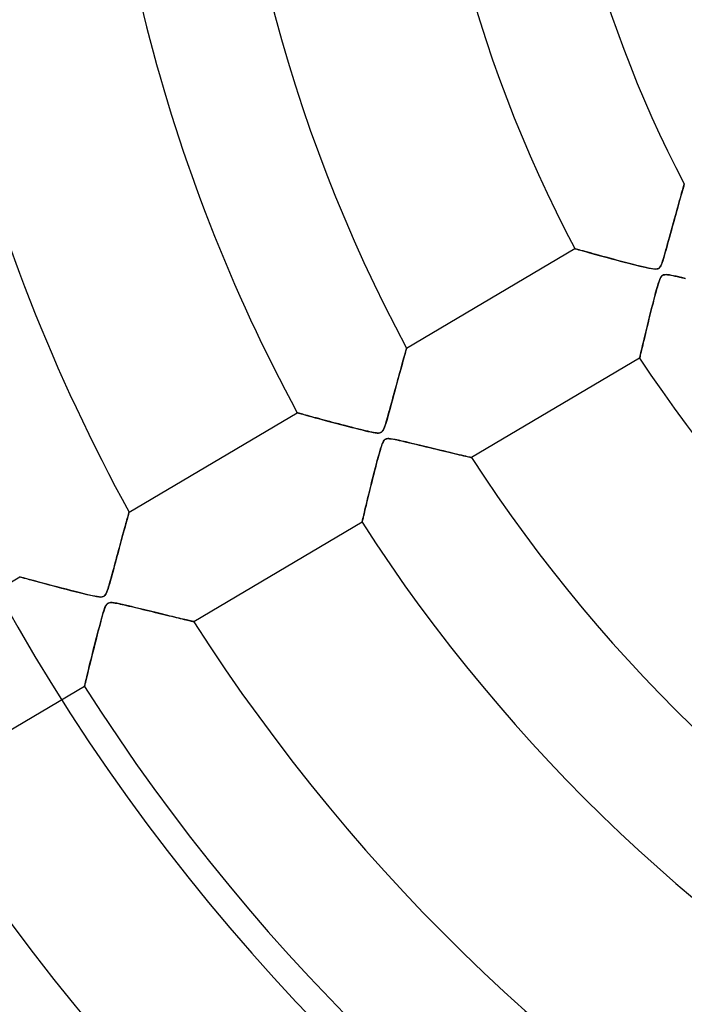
# Model space of a CAD drawing. Header units: millimetres. Extents: x -625 to 625, y -625 to 625.
# Tile 14 of 59: x -138 to -85, y -109 to -32. Entities that reach past the tile are written whole.
import ezdxf

# ---------------------------------------------------------------- set-up
doc = ezdxf.new("R2010")
doc.units = ezdxf.units.MM
doc.layers.add('HIDDEN', color=7, linetype='Continuous')
doc.layers.add('THICK', color=7, linetype='Continuous')

msp = doc.modelspace()

# ---------------------------------------------------------------- linework, layer by layer
at = {"layer": 'HIDDEN'}
for p, q in [((-85.418, -44.96), (-85.388, -44.853)), ((-85.377, -44.816), (-85.402, -44.904)), ((-85.388, -44.853), (-85.364, -44.768)), ((-85.357, -44.746), (-85.377, -44.816)), ((-85.364, -44.768), (-85.346, -44.707)), ((-85.343, -44.696), (-85.357, -44.746)), ((-85.346, -44.707), (-85.335, -44.669)), ((-85.334, -44.666), (-85.343, -44.696)), ((-85.335, -44.669), (-85.331, -44.656)), ((-85.331, -44.656), (-85.334, -44.666)), ((-85.597, -45.59), (-85.647, -45.769)), ((-85.642, -45.751), (-85.589, -45.564)), ((-85.55, -45.424), (-85.597, -45.59)), ((-85.589, -45.564), (-85.54, -45.39)), ((-85.507, -45.271), (-85.55, -45.424)), ((-85.54, -45.39), (-85.495, -45.23)), ((-85.467, -45.133), (-85.507, -45.271)), ((-85.495, -45.23), (-85.454, -45.086)), ((-85.432, -45.01), (-85.467, -45.133)), ((-85.454, -45.086), (-85.418, -44.96)), ((-85.402, -44.904), (-85.432, -45.01)), ((-85.887, -46.626), (-85.821, -46.389)), ((-85.815, -46.368), (-85.876, -46.587)), ((-85.821, -46.389), (-85.758, -46.164)), ((-85.756, -46.159), (-85.815, -46.368)), ((-85.758, -46.164), (-85.698, -45.951)), ((-85.7, -45.958), (-85.756, -46.159)), ((-85.647, -45.769), (-85.7, -45.958)), ((-85.698, -45.951), (-85.642, -45.751)), ((-86.103, -47.407), (-86.029, -47.136)), ((-86.004, -47.046), (-86.07, -47.285)), ((-86.029, -47.136), (-85.956, -46.875)), ((-85.939, -46.813), (-86.004, -47.046)), ((-85.956, -46.875), (-85.887, -46.626)), ((-85.876, -46.587), (-85.939, -46.813)), ((-86.342, -48.273), (-86.261, -47.979)), ((-86.206, -47.781), (-86.277, -48.036)), ((-86.261, -47.979), (-86.181, -47.689)), ((-86.137, -47.53), (-86.206, -47.781)), ((-86.181, -47.689), (-86.103, -47.407)), ((-86.07, -47.285), (-86.137, -47.53)), ((-86.497, -48.84), (-86.42, -48.56)), ((-86.42, -48.56), (-86.494, -48.828)), ((-86.42, -48.56), (-86.342, -48.273)), ((-86.348, -48.296), (-86.42, -48.56)), ((-86.277, -48.036), (-86.348, -48.296)), ((-86.642, -49.369), (-86.715, -49.63)), ((-86.71, -49.613), (-86.642, -49.368)), ((-86.568, -49.099), (-86.642, -49.369)), ((-86.642, -49.368), (-86.571, -49.11)), ((-86.571, -49.11), (-86.497, -48.84)), ((-86.494, -48.828), (-86.568, -49.099)), ((-107.153, -57.561), (-93.932, -49.742)), ((-93.918, -49.746), (-93.932, -49.742)), ((-93.932, -49.742), (-93.914, -49.748)), ((-93.875, -49.758), (-93.918, -49.746)), ((-93.914, -49.748), (-93.86, -49.763)), ((-93.805, -49.778), (-93.875, -49.758)), ((-93.86, -49.763), (-93.77, -49.788)), ((-93.71, -49.805), (-93.805, -49.778)), ((-93.77, -49.788), (-93.646, -49.823)), ((-93.59, -49.838), (-93.71, -49.805)), ((-93.646, -49.823), (-93.489, -49.866)), ((-93.45, -49.877), (-93.59, -49.838)), ((-93.489, -49.866), (-93.304, -49.918)), ((-93.289, -49.922), (-93.45, -49.877)), ((-93.304, -49.918), (-93.091, -49.977)), ((-93.111, -49.972), (-93.289, -49.922)), ((-92.917, -50.026), (-93.111, -49.972)), ((-93.091, -49.977), (-92.854, -50.043)), ((-92.708, -50.083), (-92.917, -50.026)), ((-92.854, -50.043), (-92.595, -50.114)), ((-92.487, -50.144), (-92.708, -50.083)), ((-92.595, -50.114), (-92.316, -50.191)), ((-92.252, -50.208), (-92.487, -50.144)), ((-92.316, -50.191), (-92.02, -50.272)), ((-92.004, -50.276), (-92.252, -50.208)), ((-92.02, -50.272), (-91.708, -50.357)), ((-91.743, -50.347), (-92.004, -50.276)), ((-86.943, -50.428), (-86.891, -50.253)), ((-86.849, -50.109), (-86.912, -50.324)), ((-86.891, -50.253), (-86.835, -50.057)), ((-86.784, -49.877), (-86.849, -50.109)), ((-86.835, -50.057), (-86.774, -49.844)), ((-86.715, -49.63), (-86.784, -49.877)), ((-86.774, -49.844), (-86.71, -49.613)), ((-91.47, -50.421), (-91.743, -50.347)), ((-91.708, -50.357), (-91.383, -50.445)), ((-91.184, -50.498), (-91.47, -50.421)), ((-91.383, -50.445), (-91.048, -50.535)), ((-90.888, -50.578), (-91.184, -50.498)), ((-91.048, -50.535), (-90.712, -50.625)), ((-90.58, -50.66), (-90.888, -50.578)), ((-90.712, -50.625), (-90.377, -50.713)), ((-90.262, -50.744), (-90.58, -50.66)), ((-90.377, -50.713), (-90.048, -50.8)), ((-89.942, -50.828), (-90.262, -50.744)), ((-90.048, -50.8), (-89.727, -50.883)), ((-89.632, -50.908), (-89.942, -50.828)), ((-89.727, -50.883), (-89.416, -50.963)), ((-89.336, -50.984), (-89.632, -50.908)), ((-89.416, -50.963), (-89.119, -51.038)), ((-89.056, -51.054), (-89.336, -50.984)), ((-89.119, -51.038), (-88.837, -51.108)), ((-88.794, -51.119), (-89.056, -51.054)), ((-87.179, -51.084), (-87.237, -51.181)), ((-87.183, -51.091), (-87.132, -50.983)), ((-87.127, -50.971), (-87.179, -51.084)), ((-87.132, -50.983), (-87.083, -50.858)), ((-87.077, -50.843), (-87.127, -50.971)), ((-87.083, -50.858), (-87.035, -50.722)), ((-87.026, -50.693), (-87.077, -50.843)), ((-87.035, -50.722), (-86.99, -50.582)), ((-86.97, -50.519), (-87.026, -50.693)), ((-86.99, -50.582), (-86.943, -50.428)), ((-86.912, -50.324), (-86.97, -50.519)), ((-88.837, -51.108), (-88.574, -51.172)), ((-88.554, -51.176), (-88.794, -51.119)), ((-88.574, -51.172), (-88.331, -51.228)), ((-88.336, -51.226), (-88.554, -51.176)), ((-88.146, -51.268), (-88.336, -51.226)), ((-88.331, -51.228), (-88.109, -51.275)), ((-87.979, -51.301), (-88.146, -51.268)), ((-88.109, -51.275), (-87.91, -51.312)), ((-87.822, -51.326), (-87.979, -51.301)), ((-87.91, -51.312), (-87.741, -51.337)), ((-87.678, -51.343), (-87.822, -51.326)), ((-87.741, -51.337), (-87.606, -51.346)), ((-87.553, -51.345), (-87.678, -51.343)), ((-87.606, -51.346), (-87.501, -51.341)), ((-87.453, -51.333), (-87.553, -51.345)), ((-87.501, -51.341), (-87.417, -51.322)), ((-87.371, -51.304), (-87.453, -51.333)), ((-87.417, -51.322), (-87.346, -51.289)), ((-87.3, -51.254), (-87.371, -51.304)), ((-87.346, -51.289), (-87.287, -51.241)), ((-87.237, -51.181), (-87.3, -51.254)), ((-87.287, -51.241), (-87.234, -51.177)), ((-87.234, -51.177), (-87.183, -51.091)), ((-87.049, -51.848), (-87.114, -51.906)), ((-87.088, -51.879), (-87.024, -51.833)), ((-86.972, -51.81), (-87.049, -51.848)), ((-87.024, -51.833), (-86.954, -51.804)), ((-86.877, -51.79), (-86.972, -51.81)), ((-86.954, -51.804), (-86.872, -51.789)), ((-86.764, -51.785), (-86.877, -51.79)), ((-86.872, -51.789), (-86.772, -51.785)), ((-86.772, -51.785), (-86.653, -51.793)), ((-86.64, -51.794), (-86.764, -51.785)), ((-86.653, -51.793), (-86.519, -51.81)), ((-86.504, -51.812), (-86.64, -51.794)), ((-86.519, -51.81), (-86.378, -51.834)), ((-86.348, -51.84), (-86.504, -51.812)), ((-86.378, -51.834), (-86.233, -51.862)), ((-86.169, -51.875), (-86.348, -51.84)), ((-86.233, -51.862), (-86.076, -51.895)), ((-87.391, -52.544), (-87.446, -52.731)), ((-87.445, -52.726), (-87.38, -52.508)), ((-87.339, -52.382), (-87.391, -52.544)), ((-87.38, -52.508), (-87.317, -52.316)), ((-87.286, -52.232), (-87.339, -52.382)), ((-87.317, -52.316), (-87.256, -52.156)), ((-87.231, -52.098), (-87.286, -52.232)), ((-87.256, -52.156), (-87.199, -52.033)), ((-87.173, -51.988), (-87.231, -52.098)), ((-87.199, -52.033), (-87.145, -51.944)), ((-87.114, -51.906), (-87.173, -51.988)), ((-87.145, -51.944), (-87.088, -51.879)), ((-85.969, -51.917), (-86.169, -51.875)), ((-86.076, -51.895), (-85.897, -51.934)), ((-85.751, -51.966), (-85.969, -51.917)), ((-85.897, -51.934), (-85.699, -51.978)), ((-85.516, -52.02), (-85.751, -51.966)), ((-85.699, -51.978), (-85.482, -52.028)), ((-85.266, -52.079), (-85.516, -52.02)), ((-85.482, -52.028), (-85.249, -52.083)), ((-87.659, -53.507), (-87.584, -53.227)), ((-87.573, -53.184), (-87.642, -53.445)), ((-87.584, -53.227), (-87.513, -52.966)), ((-87.507, -52.946), (-87.573, -53.184)), ((-87.513, -52.966), (-87.445, -52.726)), ((-87.446, -52.731), (-87.507, -52.946)), ((-87.897, -54.437), (-87.816, -54.115)), ((-87.791, -54.02), (-87.87, -54.33)), ((-87.816, -54.115), (-87.736, -53.804)), ((-87.715, -53.724), (-87.791, -54.02)), ((-87.736, -53.804), (-87.659, -53.507)), ((-87.642, -53.445), (-87.715, -53.724)), ((-88.063, -55.103), (-87.98, -54.767)), ((-87.951, -54.651), (-88.031, -54.97)), ((-87.98, -54.767), (-87.897, -54.437)), ((-87.87, -54.33), (-87.951, -54.651)), ((-88.18, -55.578), (-88.25, -55.865)), ((-88.229, -55.778), (-88.147, -55.441)), ((-88.107, -55.279), (-88.18, -55.578)), ((-88.147, -55.441), (-88.063, -55.103)), ((-88.031, -54.97), (-88.107, -55.279)), ((-88.456, -56.718), (-88.385, -56.419)), ((-88.381, -56.403), (-88.441, -56.653)), ((-88.385, -56.419), (-88.309, -56.105)), ((-88.317, -56.14), (-88.381, -56.403)), ((-88.25, -55.865), (-88.317, -56.14)), ((-88.309, -56.105), (-88.229, -55.778)), ((-88.642, -57.5), (-88.586, -57.26)), ((-88.551, -57.113), (-88.601, -57.324)), ((-88.586, -57.26), (-88.524, -56.999)), ((-88.498, -56.89), (-88.551, -57.113)), ((-88.524, -56.999), (-88.456, -56.718)), ((-88.441, -56.653), (-88.498, -56.89)), ((-107.322, -58.169), (-107.281, -58.02)), ((-107.274, -57.994), (-107.317, -58.148)), ((-107.281, -58.02), (-107.244, -57.889)), ((-107.237, -57.862), (-107.274, -57.994)), ((-107.244, -57.889), (-107.213, -57.776)), ((-107.207, -57.753), (-107.237, -57.862)), ((-107.213, -57.776), (-107.188, -57.685)), ((-107.183, -57.669), (-107.207, -57.753)), ((-107.188, -57.685), (-107.169, -57.618)), ((-107.166, -57.609), (-107.183, -57.669)), ((-107.169, -57.618), (-107.157, -57.576)), ((-107.156, -57.573), (-107.166, -57.609)), ((-107.157, -57.576), (-107.153, -57.561)), ((-107.153, -57.561), (-107.156, -57.573)), ((-88.761, -58.004), (-88.789, -58.125)), ((-88.774, -58.06), (-88.737, -57.902)), ((-88.728, -57.862), (-88.761, -58.004)), ((-88.737, -57.902), (-88.693, -57.714)), ((-88.69, -57.7), (-88.728, -57.862)), ((-88.693, -57.714), (-88.642, -57.5)), ((-88.647, -57.52), (-88.69, -57.7)), ((-88.601, -57.324), (-88.647, -57.52)), ((-107.478, -58.731), (-107.542, -58.961)), ((-107.523, -58.892), (-107.468, -58.695)), ((-107.419, -58.517), (-107.478, -58.731)), ((-107.468, -58.695), (-107.417, -58.507)), ((-107.365, -58.323), (-107.419, -58.517)), ((-107.417, -58.507), (-107.368, -58.332)), ((-107.368, -58.332), (-107.322, -58.169)), ((-107.317, -58.148), (-107.365, -58.323)), ((-88.842, -58.35), (-102.063, -66.169)), ((-88.842, -58.35), (-88.837, -58.331)), ((-88.838, -58.335), (-88.842, -58.35)), ((-88.828, -58.292), (-88.838, -58.335)), ((-88.837, -58.331), (-88.825, -58.276)), ((-88.812, -58.221), (-88.828, -58.292)), ((-88.825, -58.276), (-88.803, -58.186)), ((-88.789, -58.125), (-88.812, -58.221)), ((-88.803, -58.186), (-88.774, -58.06)), ((-107.768, -59.784), (-107.703, -59.546)), ((-107.682, -59.468), (-107.757, -59.743)), ((-107.703, -59.546), (-107.64, -59.317)), ((-107.61, -59.207), (-107.682, -59.468)), ((-107.64, -59.317), (-107.58, -59.099)), ((-107.542, -58.961), (-107.61, -59.207)), ((-107.58, -59.099), (-107.523, -58.892)), ((-107.916, -60.326), (-108, -60.635)), ((-107.977, -60.551), (-107.906, -60.287)), ((-107.835, -60.029), (-107.916, -60.326)), ((-107.906, -60.287), (-107.836, -60.031)), ((-107.836, -60.031), (-107.768, -59.784)), ((-107.757, -59.743), (-107.835, -60.029)), ((-108.201, -61.373), (-108.126, -61.099)), ((-108.087, -60.953), (-108.176, -61.281)), ((-108.126, -61.099), (-108.051, -60.822)), ((-108, -60.635), (-108.087, -60.953)), ((-108.051, -60.822), (-107.977, -60.551)), ((-108.412, -62.147), (-108.344, -61.898)), ((-108.267, -61.617), (-108.361, -61.962)), ((-108.344, -61.898), (-108.273, -61.64)), ((-108.273, -61.64), (-108.201, -61.373)), ((-108.176, -61.281), (-108.267, -61.617)), ((-128.967, -70.462), (-115.75, -62.645)), ((-115.741, -62.648), (-115.75, -62.645)), ((-115.75, -62.645), (-115.738, -62.649)), ((-115.712, -62.656), (-115.741, -62.648)), ((-115.738, -62.649), (-115.702, -62.659)), ((-115.665, -62.669), (-115.712, -62.656)), ((-115.702, -62.659), (-115.642, -62.675)), ((-115.601, -62.687), (-115.665, -62.669)), ((-115.642, -62.675), (-115.557, -62.699)), ((-115.521, -62.708), (-115.601, -62.687)), ((-115.557, -62.699), (-115.447, -62.729)), ((-108.549, -62.647), (-108.637, -62.959)), ((-108.597, -62.82), (-108.539, -62.609)), ((-108.456, -62.311), (-108.549, -62.647)), ((-108.539, -62.609), (-108.477, -62.384)), ((-108.477, -62.384), (-108.412, -62.147)), ((-108.361, -61.962), (-108.456, -62.311)), ((-115.428, -62.734), (-115.521, -62.708)), ((-115.447, -62.729), (-115.315, -62.765)), ((-115.322, -62.763), (-115.428, -62.734)), ((-115.204, -62.796), (-115.322, -62.763)), ((-115.315, -62.765), (-115.16, -62.808)), ((-115.073, -62.831), (-115.204, -62.796)), ((-115.16, -62.808), (-114.984, -62.856)), ((-114.931, -62.87), (-115.073, -62.831)), ((-114.984, -62.856), (-114.787, -62.91)), ((-114.777, -62.912), (-114.931, -62.87)), ((-114.787, -62.91), (-114.572, -62.968)), ((-114.612, -62.957), (-114.777, -62.912)), ((-114.437, -63.005), (-114.612, -62.957)), ((-114.572, -62.968), (-114.338, -63.032)), ((-114.252, -63.055), (-114.437, -63.005)), ((-114.338, -63.032), (-114.089, -63.099)), ((-114.057, -63.108), (-114.252, -63.055)), ((-114.089, -63.099), (-113.825, -63.17)), ((-113.854, -63.163), (-114.057, -63.108)), ((-113.644, -63.219), (-113.854, -63.163)), ((-113.825, -63.17), (-113.547, -63.245)), ((-113.426, -63.278), (-113.644, -63.219)), ((-113.547, -63.245), (-113.257, -63.323)), ((-113.201, -63.338), (-113.426, -63.278)), ((-113.257, -63.323), (-112.956, -63.403)), ((-112.97, -63.399), (-113.201, -63.338)), ((-112.733, -63.462), (-112.97, -63.399)), ((-112.956, -63.403), (-112.65, -63.484)), ((-112.491, -63.526), (-112.733, -63.462)), ((-108.796, -63.497), (-108.753, -63.356)), ((-108.719, -63.242), (-108.794, -63.489)), ((-108.753, -63.356), (-108.705, -63.195)), ((-108.637, -62.959), (-108.719, -63.242)), ((-108.705, -63.195), (-108.653, -63.016)), ((-108.653, -63.016), (-108.597, -62.82)), ((-112.65, -63.484), (-112.346, -63.564)), ((-112.243, -63.591), (-112.491, -63.526)), ((-112.346, -63.564), (-112.045, -63.643)), ((-111.99, -63.657), (-112.243, -63.591)), ((-112.045, -63.643), (-111.749, -63.72)), ((-111.734, -63.723), (-111.99, -63.657)), ((-111.749, -63.72), (-111.461, -63.794)), ((-111.482, -63.788), (-111.734, -63.723)), ((-111.239, -63.851), (-111.482, -63.788)), ((-111.461, -63.794), (-111.182, -63.865)), ((-111.006, -63.909), (-111.239, -63.851)), ((-111.182, -63.865), (-110.913, -63.932)), ((-110.786, -63.964), (-111.006, -63.909)), ((-110.913, -63.932), (-110.657, -63.995)), ((-110.578, -64.015), (-110.786, -63.964)), ((-110.657, -63.995), (-110.417, -64.053)), ((-110.384, -64.061), (-110.578, -64.015)), ((-110.417, -64.053), (-110.191, -64.106)), ((-110.204, -64.103), (-110.384, -64.061)), ((-110.041, -64.139), (-110.204, -64.103)), ((-110.191, -64.106), (-109.982, -64.152)), ((-109.895, -64.17), (-110.041, -64.139)), ((-109.982, -64.152), (-109.789, -64.19)), ((-109.765, -64.194), (-109.895, -64.17)), ((-109.789, -64.19), (-109.617, -64.218)), ((-109.644, -64.215), (-109.765, -64.194)), ((-109.53, -64.229), (-109.644, -64.215)), ((-109.617, -64.218), (-109.472, -64.235)), ((-109.426, -64.236), (-109.53, -64.229)), ((-109.472, -64.235), (-109.356, -64.237)), ((-109.336, -64.236), (-109.426, -64.236)), ((-109.356, -64.237), (-109.263, -64.227)), ((-109.261, -64.226), (-109.336, -64.236)), ((-109.263, -64.227), (-109.184, -64.202)), ((-109.199, -64.208), (-109.261, -64.226)), ((-109.145, -64.181), (-109.199, -64.208)), ((-109.184, -64.202), (-109.117, -64.161)), ((-109.097, -64.144), (-109.145, -64.181)), ((-109.117, -64.161), (-109.058, -64.102)), ((-109.054, -64.098), (-109.097, -64.144)), ((-109.058, -64.102), (-109.001, -64.02)), ((-109.013, -64.039), (-109.054, -64.098)), ((-108.969, -63.961), (-109.013, -64.039)), ((-109.001, -64.02), (-108.945, -63.908)), ((-108.919, -63.848), (-108.969, -63.961)), ((-108.945, -63.908), (-108.89, -63.774)), ((-108.861, -63.693), (-108.919, -63.848)), ((-108.89, -63.774), (-108.84, -63.633)), ((-108.794, -63.489), (-108.861, -63.693)), ((-108.84, -63.633), (-108.796, -63.497)), ((-109.083, -65.12), (-109.028, -64.986)), ((-109.007, -64.945), (-109.051, -65.039)), ((-109.028, -64.986), (-108.974, -64.883)), ((-108.963, -64.866), (-109.007, -64.945)), ((-108.974, -64.883), (-108.92, -64.806)), ((-108.919, -64.805), (-108.963, -64.866)), ((-108.92, -64.806), (-108.86, -64.749)), ((-108.873, -64.759), (-108.919, -64.805)), ((-108.823, -64.725), (-108.873, -64.759)), ((-108.86, -64.749), (-108.792, -64.71)), ((-108.768, -64.701), (-108.823, -64.725)), ((-108.792, -64.71), (-108.712, -64.686)), ((-108.706, -64.685), (-108.768, -64.701)), ((-108.712, -64.686), (-108.613, -64.677)), ((-108.635, -64.678), (-108.706, -64.685)), ((-108.545, -64.677), (-108.635, -64.678)), ((-108.613, -64.677), (-108.487, -64.681)), ((-108.423, -64.688), (-108.545, -64.677)), ((-108.487, -64.681), (-108.344, -64.698)), ((-108.259, -64.711), (-108.423, -64.688)), ((-108.344, -64.698), (-108.196, -64.722)), ((-108.048, -64.751), (-108.259, -64.711)), ((-108.196, -64.722), (-108.056, -64.749)), ((-108.056, -64.749), (-107.911, -64.779)), ((-107.795, -64.804), (-108.048, -64.751)), ((-107.911, -64.779), (-107.747, -64.814)), ((-107.508, -64.868), (-107.795, -64.804)), ((-107.747, -64.814), (-107.565, -64.855)), ((-107.565, -64.855), (-107.367, -64.901)), ((-107.192, -64.942), (-107.508, -64.868)), ((-107.367, -64.901), (-107.154, -64.951)), ((-106.852, -65.023), (-107.192, -64.942)), ((-107.154, -64.951), (-106.927, -65.005)), ((-106.927, -65.005), (-106.687, -65.062)), ((-106.501, -65.107), (-106.852, -65.023)), ((-109.324, -65.901), (-109.261, -65.678)), ((-109.265, -65.691), (-109.315, -65.868)), ((-109.218, -65.53), (-109.265, -65.691)), ((-109.261, -65.678), (-109.201, -65.473)), ((-109.175, -65.388), (-109.218, -65.53)), ((-109.201, -65.473), (-109.141, -65.285)), ((-109.134, -65.262), (-109.175, -65.388)), ((-109.141, -65.285), (-109.083, -65.12)), ((-109.093, -65.146), (-109.134, -65.262)), ((-109.051, -65.039), (-109.093, -65.146)), ((-106.687, -65.062), (-106.437, -65.123)), ((-106.154, -65.191), (-106.501, -65.107)), ((-106.437, -65.123), (-106.176, -65.186)), ((-106.176, -65.186), (-105.907, -65.251)), ((-105.815, -65.273), (-106.154, -65.191)), ((-105.907, -65.251), (-105.631, -65.317)), ((-105.485, -65.353), (-105.815, -65.273)), ((-105.631, -65.317), (-105.353, -65.385)), ((-105.164, -65.43), (-105.485, -65.353)), ((-105.353, -65.385), (-105.08, -65.451)), ((-104.854, -65.505), (-105.164, -65.43)), ((-105.08, -65.451), (-104.814, -65.515)), ((-104.554, -65.577), (-104.854, -65.505)), ((-104.814, -65.515), (-104.556, -65.577)), ((-104.556, -65.577), (-104.307, -65.637)), ((-104.265, -65.647), (-104.554, -65.577)), ((-104.307, -65.637), (-104.067, -65.694)), ((-103.988, -65.713), (-104.265, -65.647)), ((-104.067, -65.694), (-103.836, -65.749)), ((-103.725, -65.776), (-103.988, -65.713)), ((-103.836, -65.749), (-103.616, -65.802)), ((-103.477, -65.835), (-103.725, -65.776)), ((-109.482, -66.487), (-109.542, -66.719)), ((-109.527, -66.662), (-109.457, -66.394)), ((-109.424, -66.267), (-109.482, -66.487)), ((-109.457, -66.394), (-109.389, -66.14)), ((-109.368, -66.061), (-109.424, -66.267)), ((-109.389, -66.14), (-109.324, -65.901)), ((-109.315, -65.868), (-109.368, -66.061)), ((-103.616, -65.802), (-103.407, -65.852)), ((-103.244, -65.89), (-103.477, -65.835)), ((-103.407, -65.852), (-103.208, -65.899)), ((-103.029, -65.941), (-103.244, -65.89)), ((-103.208, -65.899), (-103.019, -65.944)), ((-102.832, -65.988), (-103.029, -65.941)), ((-103.019, -65.944), (-102.841, -65.986)), ((-102.841, -65.986), (-102.677, -66.024)), ((-102.656, -66.029), (-102.832, -65.988)), ((-102.677, -66.024), (-102.527, -66.06)), ((-102.5, -66.066), (-102.656, -66.029)), ((-102.527, -66.06), (-102.394, -66.091)), ((-102.367, -66.097), (-102.5, -66.066)), ((-102.394, -66.091), (-102.28, -66.118)), ((-102.257, -66.123), (-102.367, -66.097)), ((-102.28, -66.118), (-102.188, -66.139)), ((-102.171, -66.143), (-102.257, -66.123)), ((-102.188, -66.139), (-102.12, -66.155)), ((-102.111, -66.157), (-102.171, -66.143)), ((-102.12, -66.155), (-102.077, -66.165)), ((-102.075, -66.166), (-102.111, -66.157)), ((-102.077, -66.165), (-102.063, -66.169)), ((-102.063, -66.169), (-102.075, -66.166)), ((-109.749, -67.526), (-109.674, -67.23)), ((-109.67, -67.214), (-109.735, -67.471)), ((-109.674, -67.23), (-109.6, -66.941)), ((-109.605, -66.962), (-109.67, -67.214)), ((-109.542, -66.719), (-109.605, -66.962)), ((-109.6, -66.941), (-109.527, -66.662)), ((-109.861, -67.972), (-109.922, -68.216)), ((-109.901, -68.133), (-109.825, -67.827)), ((-109.799, -67.724), (-109.861, -67.972)), ((-109.825, -67.827), (-109.749, -67.526)), ((-109.735, -67.471), (-109.799, -67.724)), ((-110.124, -69.034), (-110.052, -68.742)), ((-110.038, -68.686), (-110.094, -68.912)), ((-110.052, -68.742), (-109.977, -68.439)), ((-109.981, -68.454), (-110.038, -68.686)), ((-109.922, -68.216), (-109.981, -68.454)), ((-109.977, -68.439), (-109.901, -68.133)), ((-110.318, -69.83), (-110.257, -69.579)), ((-110.249, -69.547), (-110.297, -69.742)), ((-110.257, -69.579), (-110.192, -69.313)), ((-110.199, -69.342), (-110.249, -69.547)), ((-110.148, -69.131), (-110.199, -69.342)), ((-110.192, -69.313), (-110.124, -69.034)), ((-110.094, -68.912), (-110.148, -69.131)), ((-110.462, -70.426), (-110.497, -70.57)), ((-110.475, -70.48), (-110.427, -70.282)), ((-110.425, -70.271), (-110.462, -70.426)), ((-110.427, -70.282), (-110.375, -70.065)), ((-110.385, -70.105), (-110.425, -70.271)), ((-110.342, -69.929), (-110.385, -70.105)), ((-110.375, -70.065), (-110.318, -69.83)), ((-110.297, -69.742), (-110.342, -69.929)), ((-129.16, -71.164), (-129.197, -71.301)), ((-129.175, -71.22), (-129.138, -71.086)), ((-129.125, -71.037), (-129.16, -71.164)), ((-129.138, -71.086), (-129.105, -70.963)), ((-129.093, -70.921), (-129.125, -71.037)), ((-129.105, -70.963), (-129.074, -70.851)), ((-129.065, -70.817), (-129.093, -70.921)), ((-129.074, -70.851), (-129.046, -70.751)), ((-129.039, -70.725), (-129.065, -70.817)), ((-129.046, -70.751), (-129.023, -70.665)), ((-129.017, -70.645), (-129.039, -70.725)), ((-129.023, -70.665), (-129.003, -70.593)), ((-128.999, -70.58), (-129.017, -70.645)), ((-129.003, -70.593), (-128.987, -70.537)), ((-128.985, -70.528), (-128.999, -70.58)), ((-128.987, -70.537), (-128.976, -70.495)), ((-128.975, -70.491), (-128.985, -70.528)), ((-128.976, -70.495), (-128.969, -70.47)), ((-128.969, -70.469), (-128.975, -70.491)), ((-128.967, -70.462), (-128.969, -70.469)), ((-128.969, -70.47), (-128.967, -70.462)), ((-110.657, -71.241), (-110.648, -71.204)), ((-110.65, -71.215), (-110.657, -71.243)), ((-110.639, -71.167), (-110.65, -71.215)), ((-110.648, -71.204), (-110.634, -71.144)), ((-110.624, -71.102), (-110.639, -71.167)), ((-110.634, -71.144), (-110.613, -71.058)), ((-110.605, -71.022), (-110.624, -71.102)), ((-110.613, -71.058), (-110.587, -70.948)), ((-110.582, -70.928), (-110.605, -71.022)), ((-110.587, -70.948), (-110.555, -70.814)), ((-110.557, -70.821), (-110.582, -70.928)), ((-110.528, -70.702), (-110.557, -70.821)), ((-110.555, -70.814), (-110.517, -70.657)), ((-110.497, -70.57), (-110.528, -70.702)), ((-110.517, -70.657), (-110.475, -70.48)), ((-129.371, -71.937), (-129.42, -72.115)), ((-129.394, -72.02), (-129.346, -71.844)), ((-129.325, -71.766), (-129.371, -71.937)), ((-129.346, -71.844), (-129.3, -71.675)), ((-129.28, -71.603), (-129.325, -71.766)), ((-129.3, -71.675), (-129.256, -71.515)), ((-129.238, -71.447), (-129.28, -71.603)), ((-129.256, -71.515), (-129.214, -71.363)), ((-129.197, -71.301), (-129.238, -71.447)), ((-129.214, -71.363), (-129.175, -71.22)), ((-110.66, -71.253), (-123.876, -79.069)), ((-110.66, -71.253), (-110.657, -71.241)), ((-110.657, -71.243), (-110.66, -71.253)), ((-129.575, -72.686), (-129.629, -72.886)), ((-129.608, -72.807), (-129.551, -72.599)), ((-129.522, -72.49), (-129.575, -72.686)), ((-129.551, -72.599), (-129.497, -72.398)), ((-129.47, -72.3), (-129.522, -72.49)), ((-129.497, -72.398), (-129.444, -72.205)), ((-129.42, -72.115), (-129.47, -72.3)), ((-129.444, -72.205), (-129.394, -72.02)), ((-129.799, -73.514), (-129.857, -73.731)), ((-129.853, -73.713), (-129.789, -73.476)), ((-129.741, -73.301), (-129.799, -73.514)), ((-129.789, -73.476), (-129.727, -73.246)), ((-129.685, -73.091), (-129.741, -73.301)), ((-129.727, -73.246), (-129.666, -73.023)), ((-129.629, -72.886), (-129.685, -73.091)), ((-129.666, -73.023), (-129.608, -72.807)), ((-130.049, -74.439), (-129.984, -74.199)), ((-129.977, -74.174), (-130.038, -74.4)), ((-129.984, -74.199), (-129.918, -73.955)), ((-129.917, -73.951), (-129.977, -74.174)), ((-129.918, -73.955), (-129.853, -73.713)), ((-129.857, -73.731), (-129.917, -73.951)), ((-130.233, -75.118), (-130.173, -74.899)), ((-130.163, -74.859), (-130.226, -75.091)), ((-130.173, -74.899), (-130.112, -74.673)), ((-130.1, -74.629), (-130.163, -74.859)), ((-130.112, -74.673), (-130.049, -74.439)), ((-130.038, -74.4), (-130.1, -74.629)), ((-150.776, -83.36), (-137.561, -75.545)), ((-137.542, -75.55), (-137.561, -75.545)), ((-137.561, -75.545), (-137.54, -75.551)), ((-137.486, -75.565), (-137.542, -75.55)), ((-137.54, -75.551), (-137.475, -75.568)), ((-137.393, -75.591), (-137.486, -75.565)), ((-137.475, -75.568), (-137.368, -75.597)), ((-137.265, -75.625), (-137.393, -75.591)), ((-137.368, -75.597), (-137.221, -75.637)), ((-137.106, -75.669), (-137.265, -75.625)), ((-137.221, -75.637), (-137.037, -75.687)), ((-136.92, -75.719), (-137.106, -75.669)), ((-137.037, -75.687), (-136.82, -75.746)), ((-136.708, -75.776), (-136.92, -75.719)), ((-136.82, -75.746), (-136.574, -75.813)), ((-136.475, -75.839), (-136.708, -75.776)), ((-136.574, -75.813), (-136.301, -75.886)), ((-136.219, -75.908), (-136.475, -75.839)), ((-130.42, -75.795), (-130.487, -76.031)), ((-130.447, -75.892), (-130.398, -75.716)), ((-130.354, -75.56), (-130.42, -75.795)), ((-130.398, -75.716), (-130.345, -75.527)), ((-130.29, -75.325), (-130.354, -75.56)), ((-130.345, -75.527), (-130.29, -75.328)), ((-130.226, -75.091), (-130.29, -75.325)), ((-130.29, -75.328), (-130.233, -75.118)), ((-136.301, -75.886), (-136.004, -75.966)), ((-135.94, -75.983), (-136.219, -75.908)), ((-136.004, -75.966), (-135.686, -76.051)), ((-135.64, -76.063), (-135.94, -75.983)), ((-135.686, -76.051), (-135.35, -76.14)), ((-135.318, -76.149), (-135.64, -76.063)), ((-135.35, -76.14), (-135, -76.233)), ((-134.977, -76.24), (-135.318, -76.149)), ((-135, -76.233), (-134.638, -76.329)), ((-134.617, -76.334), (-134.977, -76.24)), ((-134.638, -76.329), (-134.275, -76.424)), ((-134.251, -76.43), (-134.617, -76.334)), ((-134.275, -76.424), (-133.915, -76.518)), ((-133.891, -76.524), (-134.251, -76.43)), ((-133.915, -76.518), (-133.562, -76.609)), ((-133.542, -76.614), (-133.891, -76.524)), ((-133.562, -76.609), (-133.219, -76.697)), ((-133.206, -76.7), (-133.542, -76.614)), ((-130.708, -76.716), (-130.66, -76.587)), ((-130.621, -76.47), (-130.684, -76.652)), ((-130.66, -76.587), (-130.617, -76.46)), ((-130.555, -76.26), (-130.621, -76.47)), ((-130.617, -76.46), (-130.579, -76.339)), ((-130.579, -76.339), (-130.538, -76.205)), ((-130.487, -76.031), (-130.555, -76.26)), ((-130.538, -76.205), (-130.494, -76.056)), ((-130.494, -76.056), (-130.447, -75.892)), ((-133.219, -76.697), (-132.889, -76.781)), ((-132.887, -76.781), (-133.206, -76.7)), ((-132.889, -76.781), (-132.574, -76.859)), ((-132.588, -76.855), (-132.887, -76.781)), ((-132.313, -76.922), (-132.588, -76.855)), ((-132.574, -76.859), (-132.28, -76.93)), ((-132.065, -76.98), (-132.313, -76.922)), ((-132.28, -76.93), (-132.007, -76.994)), ((-131.848, -77.029), (-132.065, -76.98)), ((-132.007, -76.994), (-131.758, -77.048)), ((-131.653, -77.069), (-131.848, -77.029)), ((-131.758, -77.048), (-131.538, -77.091)), ((-131.473, -77.101), (-131.653, -77.069)), ((-131.538, -77.091), (-131.351, -77.118)), ((-131.312, -77.122), (-131.473, -77.101)), ((-131.351, -77.118), (-131.204, -77.129)), ((-131.179, -77.129), (-131.312, -77.122)), ((-131.204, -77.129), (-131.093, -77.124)), ((-131.074, -77.121), (-131.179, -77.129)), ((-131.093, -77.124), (-131.005, -77.102)), ((-130.991, -77.097), (-131.074, -77.121)), ((-131.005, -77.102), (-130.931, -77.065)), ((-130.921, -77.057), (-130.991, -77.097)), ((-130.931, -77.065), (-130.87, -77.01)), ((-130.859, -76.998), (-130.921, -77.057)), ((-130.87, -77.01), (-130.814, -76.936)), ((-130.802, -76.915), (-130.859, -76.998)), ((-130.814, -76.936), (-130.76, -76.836)), ((-130.744, -76.802), (-130.802, -76.915)), ((-130.76, -76.836), (-130.708, -76.716)), ((-130.684, -76.652), (-130.744, -76.802)), ((-130.993, -78.342), (-130.924, -78.129)), ((-130.902, -78.066), (-130.961, -78.24)), ((-130.924, -78.129), (-130.858, -77.952)), ((-130.843, -77.916), (-130.902, -78.066)), ((-130.858, -77.952), (-130.797, -77.818)), ((-130.785, -77.796), (-130.843, -77.916)), ((-130.797, -77.818), (-130.738, -77.723)), ((-130.727, -77.708), (-130.785, -77.796)), ((-130.738, -77.723), (-130.677, -77.656)), ((-130.666, -77.646), (-130.727, -77.708)), ((-130.677, -77.656), (-130.609, -77.61)), ((-130.597, -77.604), (-130.666, -77.646)), ((-130.609, -77.61), (-130.532, -77.582)), ((-130.516, -77.579), (-130.597, -77.604)), ((-130.532, -77.582), (-130.44, -77.569)), ((-130.416, -77.568), (-130.516, -77.579)), ((-130.44, -77.569), (-130.326, -77.57)), ((-130.288, -77.573), (-130.416, -77.568)), ((-130.326, -77.57), (-130.195, -77.582)), ((-130.128, -77.592), (-130.288, -77.573)), ((-130.195, -77.582), (-130.059, -77.602)), ((-129.938, -77.624), (-130.128, -77.592)), ((-130.059, -77.602), (-129.928, -77.626)), ((-129.723, -77.668), (-129.938, -77.624)), ((-129.928, -77.626), (-129.803, -77.651)), ((-129.803, -77.651), (-129.666, -77.68)), ((-129.489, -77.719), (-129.723, -77.668)), ((-129.666, -77.68), (-129.514, -77.713)), ((-129.514, -77.713), (-129.348, -77.751)), ((-129.25, -77.773), (-129.489, -77.719)), ((-129.348, -77.751), (-129.17, -77.792)), ((-129.012, -77.829), (-129.25, -77.773)), ((-129.17, -77.792), (-128.979, -77.837)), ((-128.775, -77.885), (-129.012, -77.829)), ((-128.979, -77.837), (-128.778, -77.885)), ((-128.778, -77.885), (-128.567, -77.936)), ((-128.54, -77.942), (-128.775, -77.885)), ((-128.567, -77.936), (-128.346, -77.989)), ((-128.306, -77.999), (-128.54, -77.942)), ((-128.346, -77.989), (-128.118, -78.044)), ((-128.074, -78.055), (-128.306, -77.999)), ((-128.118, -78.044), (-127.883, -78.101)), ((-127.844, -78.111), (-128.074, -78.055)), ((-127.883, -78.101), (-127.641, -78.16)), ((-127.616, -78.166), (-127.844, -78.111)), ((-127.641, -78.16), (-127.396, -78.22)), ((-127.392, -78.221), (-127.616, -78.166)), ((-131.15, -78.889), (-131.224, -79.162)), ((-131.22, -79.149), (-131.141, -78.856)), ((-131.081, -78.644), (-131.15, -78.889)), ((-131.141, -78.856), (-131.065, -78.586)), ((-131.019, -78.43), (-131.081, -78.644)), ((-131.065, -78.586), (-130.993, -78.342)), ((-130.961, -78.24), (-131.019, -78.43)), ((-127.396, -78.22), (-127.152, -78.279)), ((-127.17, -78.275), (-127.392, -78.221)), ((-126.952, -78.328), (-127.17, -78.275)), ((-127.152, -78.279), (-126.914, -78.337)), ((-126.737, -78.38), (-126.952, -78.328)), ((-126.914, -78.337), (-126.682, -78.394)), ((-126.527, -78.432), (-126.737, -78.38)), ((-126.682, -78.394), (-126.458, -78.448)), ((-126.32, -78.482), (-126.527, -78.432)), ((-126.458, -78.448), (-126.241, -78.501)), ((-126.118, -78.531), (-126.32, -78.482)), ((-126.241, -78.501), (-126.031, -78.552)), ((-125.921, -78.578), (-126.118, -78.531)), ((-126.031, -78.552), (-125.828, -78.601)), ((-125.729, -78.625), (-125.921, -78.578)), ((-125.828, -78.601), (-125.634, -78.648)), ((-125.543, -78.67), (-125.729, -78.625)), ((-125.634, -78.648), (-125.448, -78.693)), ((-125.364, -78.713), (-125.543, -78.67)), ((-125.448, -78.693), (-125.27, -78.736)), ((-125.192, -78.754), (-125.364, -78.713)), ((-125.27, -78.736), (-125.1, -78.777)), ((-125.027, -78.794), (-125.192, -78.754)), ((-125.1, -78.777), (-124.939, -78.815)), ((-124.871, -78.832), (-125.027, -78.794)), ((-124.939, -78.815), (-124.786, -78.852)), ((-124.723, -78.867), (-124.871, -78.832)), ((-124.786, -78.852), (-124.641, -78.887)), ((-124.585, -78.9), (-124.723, -78.867)), ((-124.641, -78.887), (-124.506, -78.919)), ((-124.457, -78.931), (-124.585, -78.9)), ((-124.506, -78.919), (-124.382, -78.949)), ((-124.34, -78.959), (-124.457, -78.931)), ((-124.382, -78.949), (-124.269, -78.976)), ((-131.389, -79.791), (-131.303, -79.462)), ((-131.302, -79.46), (-131.386, -79.779)), ((-131.303, -79.462), (-131.22, -79.149)), ((-131.224, -79.162), (-131.302, -79.46)), ((-124.235, -78.984), (-124.34, -78.959)), ((-124.269, -78.976), (-124.168, -79)), ((-124.142, -79.006), (-124.235, -78.984)), ((-124.168, -79), (-124.082, -79.02)), ((-124.062, -79.025), (-124.142, -79.006)), ((-124.082, -79.02), (-124.009, -79.038)), ((-123.995, -79.041), (-124.062, -79.025)), ((-124.009, -79.038), (-123.952, -79.051)), ((-123.944, -79.053), (-123.995, -79.041)), ((-123.952, -79.051), (-123.91, -79.061)), ((-123.906, -79.062), (-123.944, -79.053)), ((-123.91, -79.061), (-123.885, -79.067)), ((-123.884, -79.067), (-123.906, -79.062)), ((-123.885, -79.067), (-123.876, -79.069)), ((-123.876, -79.069), (-123.884, -79.067)), ((-131.658, -80.848), (-131.567, -80.488)), ((-131.561, -80.464), (-131.652, -80.824)), ((-131.567, -80.488), (-131.477, -80.135)), ((-131.472, -80.114), (-131.561, -80.464)), ((-131.477, -80.135), (-131.389, -79.791)), ((-131.386, -79.779), (-131.472, -80.114)), ((-131.84, -81.575), (-131.75, -81.213)), ((-131.745, -81.191), (-131.835, -81.552)), ((-131.75, -81.213), (-131.658, -80.848)), ((-131.652, -80.824), (-131.745, -81.191)), ((-132.011, -82.265), (-131.928, -81.927)), ((-131.92, -81.895), (-132, -82.218)), ((-131.928, -81.927), (-131.84, -81.575)), ((-131.835, -81.552), (-131.92, -81.895)), ((-132.143, -82.8), (-132.206, -83.058)), ((-132.163, -82.883), (-132.09, -82.584)), ((-132.074, -82.52), (-132.143, -82.8)), ((-132.09, -82.584), (-132.011, -82.265)), ((-132, -82.218), (-132.074, -82.52)), ((-132.315, -83.506), (-132.36, -83.694)), ((-132.343, -83.624), (-132.29, -83.406)), ((-132.263, -83.293), (-132.315, -83.506)), ((-132.29, -83.406), (-132.23, -83.158)), ((-132.206, -83.058), (-132.263, -83.293)), ((-132.23, -83.158), (-132.163, -82.883)), ((-132.471, -84.152), (-145.685, -91.967)), ((-132.471, -84.152), (-132.466, -84.13)), ((-132.466, -84.133), (-132.471, -84.152)), ((-132.466, -84.13), (-132.45, -84.065)), ((-132.453, -84.076), (-132.466, -84.133)), ((-132.43, -83.982), (-132.453, -84.076)), ((-132.45, -84.065), (-132.424, -83.957)), ((-132.399, -83.853), (-132.43, -83.982)), ((-132.424, -83.957), (-132.388, -83.809)), ((-132.36, -83.694), (-132.399, -83.853)), ((-132.388, -83.809), (-132.343, -83.624))]:
    msp.add_line(p, q, dxfattribs=at)
for radius, start, end in [(159.025, 89.99998, 270.00002), (556.5, 180.00002, 0), (450, 179.99998, 0), (445, 179.99998, 0), (146.96, 179.99998, 208.65028), (131.615, 179.99998, 208.42281), (121.635, 179.99998, 208.24411), (106.29, 179.99998, 207.90377), (96.31, 179.99998, 207.62411), (506.5, 180.00002, 0), (501.5, 180.00002, 0), (177.275, 180.00002, 0), (106.29, 213.29628, 267.30374), (121.635, 212.95588, 267.64407), (131.615, 212.77718, 267.82284), (146.96, 212.54977, 268.05024), (156.94, 212.42572, 268.17429), (172.285, 212.26306, 268.33695), (182.265, 212.17196, 268.42805), (197.61, 212.04986, 268.55015)]:
    msp.add_arc((0, 0), radius, start, end, dxfattribs=at)
at = {"layer": 'THICK'}
for radius, start, end in [(184.35, 89.99998, 270.00002), (444.99, 179.99998, 0), (502.5, 180.00002, 0), (202.6, 180.00002, 270.00002)]:
    msp.add_arc((0, 0), radius, start, end, dxfattribs=at)

doc.saveas('drawing.dxf')
